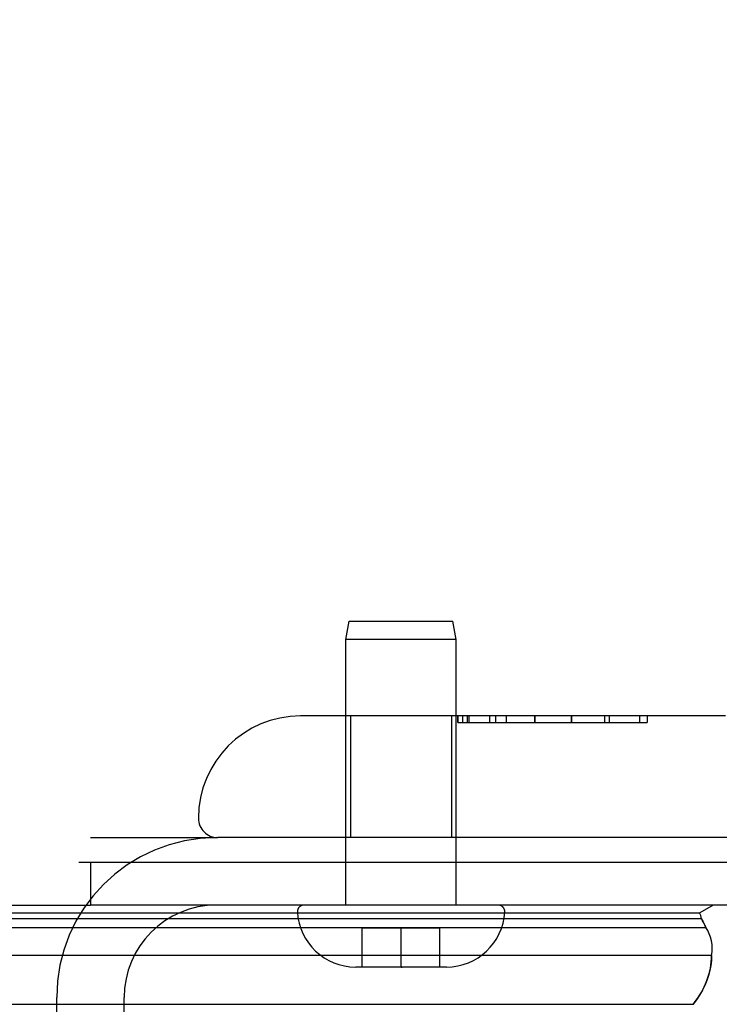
# Model space of a CAD drawing. Header units: inches. Extents: x 0 to 283, y 0 to 183.
# Tile 232 of 256: x 123.47 to 124.55, y 148.93 to 150.45. Entities that reach past the tile are written whole.
import ezdxf

# ---------------------------------------------------------------- set-up
doc = ezdxf.new("R2010")
doc.units = ezdxf.units.IN
doc.header["$LTSCALE"] = 15.583333
doc.header["$MEASUREMENT"] = 0
doc.linetypes.add('HIDDEN', pattern=[0.2, 0.1, -0.1])
doc.layers.get('0').update_dxf_attribs({"linetype": 'CONTINUOUS'})
doc.layers.add('DEFAULT_2', color=8, linetype='HIDDEN')
doc.layers.add('RIGHTHAND_DOOR_ASSEMBLY', color=7, linetype='CONTINUOUS')

msp = doc.modelspace()

# ---------------------------------------------------------------- linework, layer by layer
at = {"color": 7, "linetype": 'Continuous'}
for p, q in [((123.5635, 149.1516), (125.1648, 149.1516)), ((123.5813, 149.1516), (123.5813, 149.0856)), ((55.0293, 149.0856), (123.5293, 149.0856))]:
    msp.add_line(p, q, dxfattribs=at)
at = {"color": 3, "linetype": 'Continuous'}
msp.add_line((125.0533, 149.0856), (123.5813, 149.0856), dxfattribs=at)
at = {"layer": 'DEFAULT_2', "color": 8, "linetype": 'HIDDEN'}
for p, q in [((123.5813, 149.1896), (123.7758, 149.1896)), ((123.5293, 148.6805), (123.5293, 148.9431)), ((123.6333, 148.6805), (123.6333, 148.9431))]:
    msp.add_line(p, q, dxfattribs=at)
for radius in [0.2465, 0.1425]:
    msp.add_arc((123.7758, 148.9431), radius, 90, 180, dxfattribs=at)
at = {"layer": 'RIGHTHAND_DOOR_ASSEMBLY', "color": 8, "linetype": 'HIDDEN'}
for p, q in [((123.9753, 149.4948), (123.9803, 149.5231)), ((123.9803, 149.5231), (124.1403, 149.5231)), ((124.1453, 149.4948), (124.1403, 149.5231)), ((124.1453, 149.4948), (123.9753, 149.4948)), ((123.9753, 149.0856), (123.9753, 149.4948)), ((124.1453, 149.0856), (124.1453, 149.4948)), ((124.5603, 149.3771), (123.9053, 149.3771)), ((123.9823, 149.3771), (123.9823, 149.1896)), ((124.1383, 149.3771), (124.1383, 149.1896)), ((124.1476, 149.3671), (124.1476, 149.3771)), ((124.1478, 149.3771), (124.1478, 149.3671)), ((124.1551, 149.3771), (124.1551, 149.3671)), ((124.1623, 149.3771), (124.1623, 149.3671)), ((124.1647, 149.3771), (124.1647, 149.3671)), ((124.1967, 149.3771), (124.1967, 149.3671)), ((124.2062, 149.3671), (124.2062, 149.3771)), ((124.2221, 149.3771), (124.2221, 149.3671)), ((124.2667, 149.3771), (124.2667, 149.3671)), ((124.2667, 149.3671), (124.2667, 149.3771)), ((124.3229, 149.3771), (124.3229, 149.3671)), ((124.323, 149.3671), (124.323, 149.3771)), ((124.323, 149.3671), (124.323, 149.3771)), ((124.3741, 149.3771), (124.3741, 149.3671)), ((124.3813, 149.3771), (124.3813, 149.3671)), ((124.4277, 149.3771), (124.4277, 149.3671)), ((124.4396, 149.3771), (124.4396, 149.3671)), ((124.1476, 149.3671), (124.4396, 149.3671)), ((124.9041, 149.1896), (123.7778, 149.1896)), ((124.2102, 149.0856), (123.9105, 149.0856)), ((124.1203, 149.0501), (124.0003, 149.0501)), ((124.0003, 148.9901), (124.0003, 149.0501)), ((124.0603, 148.9901), (124.0603, 149.0501)), ((124.1203, 148.9901), (124.1203, 149.0501)), ((124.1303, 148.9901), (123.9903, 148.9901)), ((124.0603, 148.9901), (124.0621, 148.9901))]:
    msp.add_line(p, q, dxfattribs=at)
at = {"layer": 'RIGHTHAND_DOOR_ASSEMBLY', "color": 7, "linetype": 'Continuous'}
for p, q in [((123.5293, 149.0857), (123.5813, 149.0857)), ((124.5417, 149.0857), (124.5209, 149.0737)), ((89.9138, 149.0737), (124.5209, 149.0737)), ((89.9114, 149.065), (124.5232, 149.065)), ((124.5232, 149.065), (124.5256, 149.0606)), ((124.5256, 149.0606), (124.5262, 149.0594)), ((124.5262, 149.0594), (124.5281, 149.0556)), ((124.5281, 149.0556), (124.53, 149.0513)), ((89.9046, 149.0513), (124.53, 149.0513)), ((124.539, 149.0079), (89.8957, 149.0079)), ((89.9241, 148.9327), (124.5106, 148.9327)), ((124.5159, 148.9398), (124.5106, 148.9327))]:
    msp.add_line(p, q, dxfattribs=at)
msp.add_lwpolyline([(124.539, 149.0079), (124.5387, 149.0001), (124.5378, 148.9923), (124.5363, 148.9846), (124.5343, 148.9769), (124.5317, 148.9693), (124.5286, 148.9617), (124.5249, 148.9543), (124.5206, 148.9469), (124.5159, 148.9398)], dxfattribs=at)
at = {"layer": 'RIGHTHAND_DOOR_ASSEMBLY', "color": 8, "linetype": 'HIDDEN'}
for centre, radius, start, end in [((124.2191, 150.1281), 1.4365, 90, 180), ((124.2191, 150.1281), 1.249, 90, 180), ((123.9053, 149.2196), 0.1575, 90, 180), ((123.7778, 149.2196), 0.03, 180, 270), ((123.9105, 149.0756), 0.01, 90, 183.2246), ((124.2102, 149.0756), 0.01, 356.7754, 90), ((123.9903, 149.0801), 0.09, 183.2246, 270), ((124.1303, 149.0801), 0.09, 270, 356.7754)]:
    msp.add_arc(centre, radius, start, end, dxfattribs=at)
at = {"layer": 'RIGHTHAND_DOOR_ASSEMBLY', "color": 7, "linetype": 'Continuous'}
for centre, radius, start, end in [((124.4934, 149.0616), 0.03, 6.412, 23.7978), ((124.4832, 149.019), 0.0569, 348.7115, 34.5669)]:
    msp.add_arc(centre, radius, start, end, dxfattribs=at)
for start_param, end_param in [(0.260445, 0.346101), (-0.467087, -0.001474)]:
    msp.add_ellipse((124.274, 149.0081), major_axis=(0.265, 0), ratio=0.632157, start_param=start_param, end_param=end_param, dxfattribs=at)

doc.saveas('drawing.dxf')
